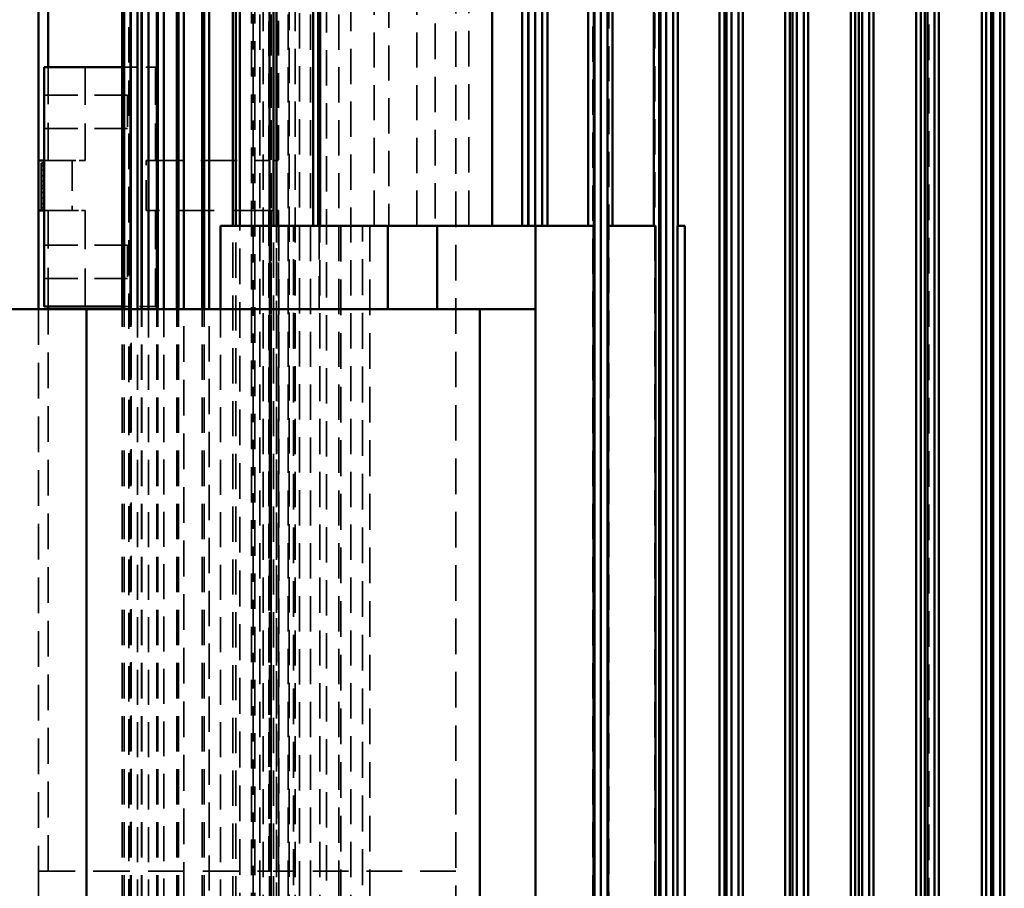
# Model space of a CAD drawing. Header units: millimetres. Extents: x -34725 to 178350, y -13707 to 126150.
# Tile 113 of 256: x 39749 to 40103, y 8474 to 8786. Entities that reach past the tile are written whole.
import ezdxf

# ---------------------------------------------------------------- set-up
doc = ezdxf.new("R2010")
doc.units = ezdxf.units.MM
doc.linetypes.add('DASHED', pattern=[0.75, 0.5, -0.25])
for name, color, linetype, lineweight in [('AM_0', 7, 'CONTINUOUS', 50), ('P-AM_0', 7, 'CONTINUOUS', 50), ('Sichtbar (ISO)', 7, 'CONTINUOUS', 50), ('Verdeckt (ISO)', 7, 'DASHED', 35)]:
    doc.layers.add(name, color=color, linetype=linetype, lineweight=lineweight)

# ---------------------------------------------------------------- blocks, each defined once
blk = doc.blocks.new('A$C5cacc3fa')
at = {"layer": 'Sichtbar (ISO)'}
for p, q in [((-416.33, -2411.75), (-1443.33, -2411.75)), ((-1368.22, -2413.29), (-488.44, -2413.29)), ((-1315.83, -2415.79), (-540.83, -2415.79)), ((-540.83, -2416.44), (-1315.83, -2416.44)), ((-1443.33, -2419.88), (-416.33, -2419.88)), ((-1359.5, -2418.29), (-497.16, -2418.29)), ((-416.33, -2435.24), (-1443.33, -2435.24)), ((-1369.92, -2436.79), (-486.74, -2436.79)), ((-1315.83, -2439.29), (-540.83, -2439.29)), ((-540.83, -2440.26), (-1315.83, -2440.26)), ((-1443.33, -2443.41), (-416.33, -2443.41)), ((-1356.75, -2441.79), (-499.91, -2441.79)), ((-416.33, -2458.72), (-1443.33, -2458.72)), ((-1371.45, -2460.29), (-485.21, -2460.29)), ((-1353.71, -2465.29), (-502.95, -2465.29)), ((-1315.83, -2462.79), (-540.83, -2462.79)), ((-540.83, -2464.06), (-1315.83, -2464.06)), ((-1443.33, -2466.95), (-416.33, -2466.95)), ((-416.33, -2482.19), (-1443.33, -2482.19)), ((-1372.82, -2483.79), (-483.84, -2483.79)), ((-1315.83, -2486.29), (-540.83, -2486.29)), ((-1443.33, -2490.51), (-416.33, -2490.51)), ((-1350.33, -2488.79), (-506.32, -2488.79)), ((-540.83, -2487.84), (-1315.83, -2487.84)), ((-416.33, -2505.65), (-1443.33, -2505.65)), ((-1374.01, -2507.29), (-482.65, -2507.29)), ((-1315.83, -2509.79), (-540.83, -2509.79)), ((-540.83, -2511.6), (-1315.83, -2511.6)), ((-1443.33, -2514.08), (-416.33, -2514.08)), ((-1346.54, -2512.29), (-510.12, -2512.29)), ((-1384.33, -2526.56), (-1012.33, -2526.56)), ((-1012.33, -2529.24), (-1384.33, -2529.24)), ((-1012.33, -2529.24), (-1012.33, -2526.56)), ((-416.33, -2529.09), (-1012.33, -2529.09)), ((-1375.02, -2530.79), (-481.64, -2530.79)), ((-1315.83, -2533.29), (-540.83, -2533.29)), ((-1342.23, -2535.79), (-514.43, -2535.79)), ((-540.83, -2535.33), (-1315.83, -2535.33)), ((-1384.33, -2537.07), (-1012.33, -2537.07)), ((-1012.33, -2554.08), (-1012.33, -2537.07)), ((-1012.33, -2537.68), (-416.33, -2537.68)), ((-1012.33, -2554.08), (-1384.33, -2554.08)), ((-1375.85, -2554.29), (-480.81, -2554.29)), ((-416.33, -2552.51), (-1012.33, -2552.51)), ((-1315.83, -2556.79), (-540.83, -2556.79)), ((-1349.96, -2559.32), (-1012.33, -2559.32)), ((-1337.23, -2559.29), (-519.43, -2559.29)), ((-540.83, -2559.02), (-1315.83, -2559.02)), ((-1012.33, -2580.21), (-1012.33, -2559.32)), ((-1012.33, -2561.3), (-538.33, -2561.3)), ((-538.33, -2575.91), (-1012.33, -2575.91)), ((-1012.33, -2577.79), (-538.33, -2577.79)), ((-1042.33, -2580.21), (-1354.33, -2580.21)), ((-1042.33, -2600.21), (-1042.33, -2580.21)), ((-1012.33, -2580.21), (-1042.33, -2580.21)), ((-1012.33, -2615.57), (-1012.33, -2580.21)), ((-1012.33, -2580.29), (-540.83, -2580.29)), ((-540.83, -2582.67), (-1012.33, -2582.67)), ((-1012.33, -2582.79), (-525.41, -2582.79)), ((-1012.33, -2584.96), (-538.33, -2584.96)), ((-538.33, -2595.84), (-1012.33, -2595.84)), ((-1354.33, -2600.21), (-1042.33, -2600.21)), ((-1042.33, -2741.61), (-1042.33, -2600.21)), ((-1042.33, -2615.57), (-1012.33, -2615.57)), ((-1012.33, -2633.25), (-1012.33, -2615.57)), ((-1012.33, -2633.25), (-1042.33, -2633.25)), ((-1012.33, -2675.67), (-1012.33, -2633.25)), ((-1012.33, -2657.61), (-525.41, -2657.61)), ((-1012.33, -2658.36), (-540.83, -2658.36)), ((-1012.33, -2660.11), (-540.83, -2660.11)), ((-1012.33, -2673.3), (-519.43, -2673.3)), ((-1012.33, -2674.42), (-540.83, -2674.42)), ((-1042.33, -2675.67), (-1012.33, -2675.67)), ((-1012.33, -2693.35), (-1012.33, -2675.67)), ((-1012.33, -2675.8), (-540.83, -2675.8)), ((-1012.33, -2686.51), (-514.43, -2686.51)), ((-1012.33, -2687.95), (-540.83, -2687.95)), ((-1012.33, -2689.01), (-540.83, -2689.01)), ((-1042.33, -2693.35), (-1012.33, -2693.35)), ((-1042.33, -2697.53), (-510.12, -2697.53)), ((-1042.33, -2699.25), (-540.83, -2699.25)), ((-1042.33, -2700.03), (-540.83, -2700.03)), ((-1042.33, -2706.57), (-506.32, -2706.57)), ((-1042.33, -2708.53), (-540.83, -2708.53)), ((-1042.33, -2709.07), (-540.83, -2709.07)), ((-1042.33, -2713.8), (-502.95, -2713.8)), ((-1042.33, -2715.96), (-540.83, -2715.96)), ((-1042.33, -2716.3), (-540.83, -2716.3)), ((-1042.33, -2719.32), (-499.91, -2719.32)), ((-1042.33, -2721.62), (-540.83, -2721.62)), ((-1042.33, -2721.82), (-540.83, -2721.82)), ((-1042.33, -2723.21), (-497.16, -2723.21)), ((-1042.33, -2725.62), (-540.83, -2725.62)), ((-1042.33, -2725.71), (-540.83, -2725.71)), ((-1042.33, -2728), (-540.83, -2728)), ((-1042.33, -2728.02), (-540.83, -2728.02)), ((-1042.33, -2728.79), (-540.83, -2728.79)), ((-1041.33, -2728.79), (-1041.33, -2756.79)), ((-955.33, -2756.79), (-955.33, -2728.79)), ((-1354.33, -2741.61), (-1042.33, -2741.61)), ((-1042.33, -2781.61), (-1042.33, -2741.61)), ((-1042.33, -2755.35), (-1041.33, -2755.35)), ((-955.33, -2755.35), (-751.33, -2755.35)), ((-1006.83, -2758.79), (-1042.33, -2758.79)), ((-1041.33, -2756.79), (-955.33, -2756.79)), ((-1006.83, -2756.79), (-1006.83, -2757.79)), ((-1006.83, -2757.79), (-989.83, -2757.79)), ((-1006.83, -2757.79), (-1006.83, -2758.79)), ((-988.83, -2758.79), (-1006.83, -2758.79)), ((-989.83, -2756.79), (-989.83, -2757.79)), ((-988.83, -2758.79), (-988.83, -2756.79)), ((-751.33, -2758.79), (-988.83, -2758.79))]:
    blk.add_line(p, q, dxfattribs=at)
at = {"layer": 'Verdeckt (ISO)', "ltscale": 25.356094}
blk.add_line((-472.35, -2413.24), (-1384.31, -2413.24), dxfattribs=at)
at = {"layer": 'Verdeckt (ISO)', "ltscale": 25.537899}
blk.add_line((-1377.02, -2418.34), (-479.64, -2418.34), dxfattribs=at)
at = {"layer": 'Verdeckt (ISO)', "ltscale": 25.567627}
blk.add_line((-537.25, -2438.91), (-1319.41, -2438.91), dxfattribs=at)
at = {"layer": 'Verdeckt (ISO)', "ltscale": 25.333752}
blk.add_line((-1315.83, -2439.44), (-540.83, -2439.44), dxfattribs=at)
at = {"layer": 'Verdeckt (ISO)', "ltscale": 25.710138}
for p, q in [((-1384.33, -2529.09), (-1012.33, -2529.09)), ((-1012.33, -2639.7), (-1384.33, -2639.7)), ((-1384.33, -2642.37), (-1012.33, -2642.37)), ((-1012.33, -2650.2), (-1384.33, -2650.2)), ((-1384.33, -2667.21), (-1012.33, -2667.21))]:
    blk.add_line(p, q, dxfattribs=at)
at = {"layer": 'Verdeckt (ISO)', "ltscale": 25.411861}
for p, q in [((-440.33, -2537.28), (-1438.33, -2537.28)), ((-1438.33, -2655.37), (-440.33, -2655.37)), ((-440.33, -2664.98), (-1438.33, -2664.98))]:
    blk.add_line(p, q, dxfattribs=at)
at = {"layer": 'Verdeckt (ISO)', "ltscale": 25.340425}
blk.add_line((-1435.52, -2553.85), (-440.33, -2553.85), dxfattribs=at)
at = {"layer": 'Verdeckt (ISO)', "ltscale": 25.434799}
blk.add_line((-444.65, -2559.56), (-1412.01, -2559.56), dxfattribs=at)
at = {"layer": 'Verdeckt (ISO)', "ltscale": 25.479761}
for p, q in [((-1012.33, -2604.13), (-538.33, -2604.13)), ((-538.33, -2616.22), (-1012.33, -2616.22))]:
    blk.add_line(p, q, dxfattribs=at)
at = {"layer": 'Verdeckt (ISO)', "ltscale": 25.592646}
blk.add_line((-1262.33, -2608.79), (-733.33, -2608.79), dxfattribs=at)
at = {"layer": 'Verdeckt (ISO)', "ltscale": 25.733358}
blk.add_line((-1244.33, -2608.79), (-1244.33, -2672.62), dxfattribs=at)
at = {"layer": 'Verdeckt (ISO)', "ltscale": 25.293034}
for p, q in [((-1012.33, -2622.81), (-416.33, -2622.81)), ((-416.33, -2632.91), (-1012.33, -2632.91)), ((-1012.33, -2638.21), (-416.33, -2638.21))]:
    blk.add_line(p, q, dxfattribs=at)
at = {"layer": 'Verdeckt (ISO)', "ltscale": 25.349762}
for p, q in [((-416.33, -2646.59), (-1443.33, -2646.59)), ((-1443.33, -2650.84), (-416.33, -2650.84)), ((-416.33, -2657.7), (-1443.33, -2657.7)), ((-1443.33, -2661.06), (-416.33, -2661.06)), ((-416.33, -2666.53), (-1443.33, -2666.53)), ((-1443.33, -2669.11), (-416.33, -2669.11)), ((-416.33, -2673.28), (-1443.33, -2673.28)), ((-1443.33, -2675.17), (-416.33, -2675.17)), ((-416.33, -2678.1), (-1443.33, -2678.1)), ((-1443.33, -2679.33), (-416.33, -2679.33))]:
    blk.add_line(p, q, dxfattribs=at)
at = {"layer": 'Verdeckt (ISO)', "ltscale": 24.189648}
for p, q in [((-1012.33, -2658), (-1042.33, -2658)), ((-1031.33, -2756.79), (-1031.33, -2726.79)), ((-1019.33, -2756.79), (-1019.33, -2726.79)), ((-977.33, -2756.79), (-977.33, -2726.79)), ((-965.33, -2756.79), (-965.33, -2726.79))]:
    blk.add_line(p, q, dxfattribs=at)
at = {"layer": 'Verdeckt (ISO)', "ltscale": 25.3717}
blk.add_line((-1436.75, -2668.75), (-440.33, -2668.75), dxfattribs=at)
at = {"layer": 'Verdeckt (ISO)', "ltscale": 25.522369}
blk.add_line((-1012.33, -2672.46), (-1349.96, -2672.46), dxfattribs=at)
at = {"layer": 'Verdeckt (ISO)', "ltscale": 25.352171}
blk.add_line((-1337.23, -2673.3), (-1012.33, -2673.3), dxfattribs=at)
at = {"layer": 'Verdeckt (ISO)', "ltscale": 25.315716}
for p, q in [((-1315.83, -2674.42), (-1012.33, -2674.42)), ((-1315.83, -2675.8), (-1012.33, -2675.8)), ((-1315.83, -2687.95), (-1012.33, -2687.95)), ((-1315.83, -2689.01), (-1012.33, -2689.01))]:
    blk.add_line(p, q, dxfattribs=at)
at = {"layer": 'Verdeckt (ISO)', "ltscale": 3.809293}
for p, q in [((-1244.33, -2672.62), (-1244.33, -2676.06)), ((-1006.83, -2676.06), (-1006.83, -2672.62)), ((-988.83, -2672.62), (-988.83, -2676.06))]:
    blk.add_line(p, q, dxfattribs=at)
at = {"layer": 'Verdeckt (ISO)', "ltscale": 24.978439}
for p, q in [((-1006.83, -2672.62), (-1244.33, -2672.62)), ((-751.33, -2672.62), (-988.83, -2672.62)), ((-1006.83, -2675.15), (-1244.33, -2675.15)), ((-1244.33, -2675.67), (-1006.83, -2675.67)), ((-1244.33, -2676.06), (-1006.83, -2676.06)), ((-751.33, -2675.15), (-988.83, -2675.15)), ((-988.83, -2675.67), (-751.33, -2675.67)), ((-988.83, -2676.06), (-751.33, -2676.06))]:
    blk.add_line(p, q, dxfattribs=at)
at = {"layer": 'Verdeckt (ISO)', "ltscale": 26.224077}
blk.add_line((-1244.33, -2758.79), (-1244.33, -2676.06), dxfattribs=at)
at = {"layer": 'Verdeckt (ISO)', "ltscale": 26.165541}
for p, q in [((-1006.83, -2676.06), (-1006.83, -2720.09)), ((-988.83, -2720.09), (-988.83, -2676.06))]:
    blk.add_line(p, q, dxfattribs=at)
at = {"layer": 'Verdeckt (ISO)', "ltscale": 25.518749}
for p, q in [((-448.33, -2681.08), (-1408.33, -2681.08)), ((-1408.33, -2681.69), (-448.33, -2681.69)), ((-448.33, -2682.26), (-1408.33, -2682.26))]:
    blk.add_line(p, q, dxfattribs=at)
at = {"layer": 'Verdeckt (ISO)', "ltscale": 25.7425}
blk.add_line((-1342.23, -2686.51), (-1012.33, -2686.51), dxfattribs=at)
at = {"layer": 'Verdeckt (ISO)', "ltscale": 25.157232}
for p, q in [((-1354.33, -2693.35), (-1042.33, -2693.35)), ((-1354.33, -2719.32), (-1042.33, -2719.32)), ((-1354.33, -2723.21), (-1042.33, -2723.21))]:
    blk.add_line(p, q, dxfattribs=at)
at = {"layer": 'Verdeckt (ISO)', "ltscale": 25.3752}
blk.add_line((-1346.54, -2697.53), (-1042.33, -2697.53), dxfattribs=at)
at = {"layer": 'Verdeckt (ISO)', "ltscale": 25.445648}
for p, q in [((-1315.83, -2699.25), (-1042.33, -2699.25)), ((-1315.83, -2700.03), (-1042.33, -2700.03)), ((-1315.83, -2708.53), (-1042.33, -2708.53)), ((-1315.83, -2709.07), (-1042.33, -2709.07)), ((-1315.83, -2715.96), (-1042.33, -2715.96)), ((-1315.83, -2716.3), (-1042.33, -2716.3)), ((-1315.83, -2721.62), (-1042.33, -2721.62)), ((-1315.83, -2721.82), (-1042.33, -2721.82)), ((-1315.83, -2725.62), (-1042.33, -2725.62)), ((-1315.83, -2725.71), (-1042.33, -2725.71)), ((-1315.83, -2728), (-1042.33, -2728)), ((-1315.83, -2728.02), (-1042.33, -2728.02)), ((-1315.83, -2728.79), (-1042.33, -2728.79))]:
    blk.add_line(p, q, dxfattribs=at)
at = {"layer": 'Verdeckt (ISO)', "ltscale": 25.691484}
blk.add_line((-1350.33, -2706.57), (-1042.33, -2706.57), dxfattribs=at)
at = {"layer": 'Verdeckt (ISO)', "ltscale": 25.107512}
blk.add_line((-1353.71, -2713.8), (-1042.33, -2713.8), dxfattribs=at)
at = {"layer": 'Verdeckt (ISO)', "ltscale": 27.818094}
for p, q in [((-1006.83, -2716.79), (-1041.33, -2716.79)), ((-1006.83, -2742.03), (-1041.33, -2742.03)), ((-1041.33, -2755.35), (-1006.83, -2755.35))]:
    blk.add_line(p, q, dxfattribs=at)
at = {"layer": 'Verdeckt (ISO)', "ltscale": 11.42808}
for p, q in [((-1041.33, -2716.79), (-1041.33, -2728.79)), ((-955.33, -2728.79), (-955.33, -2716.79))]:
    blk.add_line(p, q, dxfattribs=at)
at = {"layer": 'Verdeckt (ISO)', "ltscale": 27.011772}
for p, q in [((-955.33, -2716.79), (-988.83, -2716.79)), ((-955.33, -2742.03), (-988.83, -2742.03)), ((-988.83, -2755.35), (-955.33, -2755.35))]:
    blk.add_line(p, q, dxfattribs=at)
at = {"layer": 'Verdeckt (ISO)', "ltscale": 21.770681}
for p, q in [((-1006.83, -2720.09), (-988.83, -2720.09)), ((-988.83, -2746.68), (-1006.83, -2746.68)), ((-1244.33, -2758.79), (-1262.33, -2758.79))]:
    blk.add_line(p, q, dxfattribs=at)
at = {"layer": 'Verdeckt (ISO)', "ltscale": 25.523846}
blk.add_line((-1355.67, -2726.29), (-500.99, -2726.29), dxfattribs=at)
at = {"layer": 'Verdeckt (ISO)', "ltscale": 25.527044}
blk.add_line((-1354.33, -2725.52), (-531.21, -2725.52), dxfattribs=at)
at = {"layer": 'Verdeckt (ISO)', "ltscale": 22.798204}
for p, q in [((-1019.33, -2726.79), (-1031.33, -2726.79)), ((-965.33, -2726.79), (-977.33, -2726.79))]:
    blk.add_line(p, q, dxfattribs=at)
at = {"layer": 'Verdeckt (ISO)', "ltscale": 4.42466}
for p, q in [((-1006.83, -2746.68), (-1006.83, -2742.03)), ((-988.83, -2742.03), (-988.83, -2746.68))]:
    blk.add_line(p, q, dxfattribs=at)
at = {"layer": 'Verdeckt (ISO)', "ltscale": 24.044741}
for p, q in [((-1006.83, -2746.68), (-1006.83, -2756.79)), ((-988.83, -2756.79), (-988.83, -2746.68))]:
    blk.add_line(p, q, dxfattribs=at)
at = {"layer": 'Verdeckt (ISO)', "ltscale": 25.717415}
for p, q in [((-1244.33, -2755.35), (-1042.33, -2755.35)), ((-1042.33, -2758.79), (-1244.33, -2758.79))]:
    blk.add_line(p, q, dxfattribs=at)
at = {"layer": 'Verdeckt (ISO)', "ltscale": 0.952248}
for p, q in [((-1005.83, -2756.79), (-1005.83, -2757.79)), ((-1004.33, -2756.79), (-1004.33, -2757.79)), ((-1002.33, -2756.79), (-1002.33, -2757.79)), ((-1000.33, -2756.79), (-1000.33, -2757.79)), ((-998.83, -2756.79), (-998.83, -2757.79)), ((-997.83, -2756.79), (-997.83, -2757.79)), ((-996.33, -2756.79), (-996.33, -2757.79)), ((-994.33, -2756.79), (-994.33, -2757.79)), ((-992.33, -2756.79), (-992.33, -2757.79)), ((-990.83, -2756.79), (-990.83, -2757.79))]:
    blk.add_line(p, q, dxfattribs=at)
blk = doc.blocks.new('PP_DRIVE DETAIL TOP VIEW_klein_1')
at = {"layer": 'AM_0', "rotation": 179.9999999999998}
blk.add_blockref('A$C5cacc3fa', (-3251.33, -838.79), dxfattribs=at)

msp = doc.modelspace()

# ---------------------------------------------------------------- block references
at = {"layer": 'P-AM_0', "xscale": -1, "rotation": 90}
msp.add_blockref('PP_DRIVE DETAIL TOP VIEW_klein_1', (41675.64, 6473.188), dxfattribs=at)

doc.saveas('drawing.dxf')
